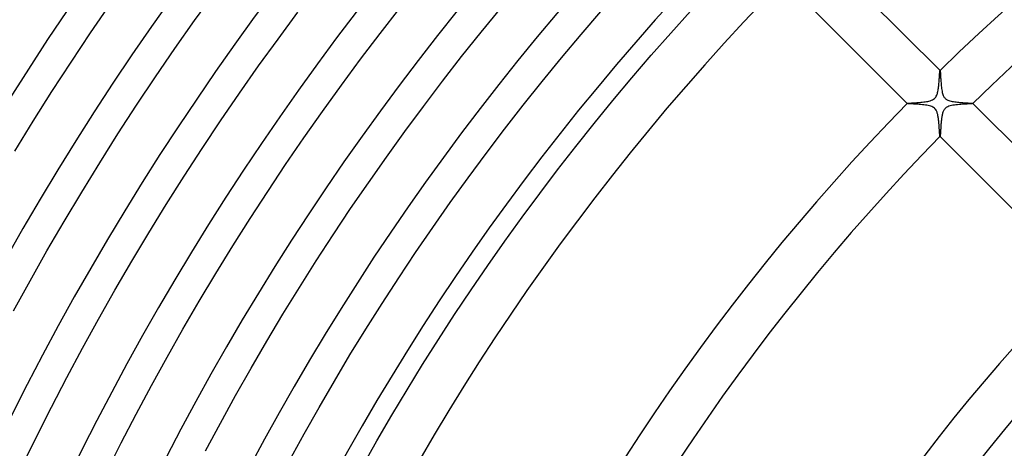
# Model space of a CAD drawing. Header units: millimetres. Extents: x -385 to 385, y -385 to 385.
# Tile 28 of 113: x -213 to -128, y 104 to 141. Entities that reach past the tile are written whole.
import ezdxf

# ---------------------------------------------------------------- set-up
doc = ezdxf.new("R2010")
doc.units = ezdxf.units.MM
doc.layers.add('HIDDEN', color=7, linetype='Continuous')
doc.layers.add('THICK', color=7, linetype='Continuous')

msp = doc.modelspace()

# ---------------------------------------------------------------- linework, layer by layer
at = {"layer": 'HIDDEN'}
for p, q in [((-133.638, 136.462), (-133.637, 136.463)), ((-133.637, 136.463), (-133.636, 136.463)), ((-133.634, 136.462), (-133.636, 136.464)), ((-133.636, 136.463), (-133.636, 136.463)), ((-133.636, 136.463), (-133.635, 136.463)), ((-133.635, 136.463), (-133.635, 136.463)), ((-133.635, 136.463), (-133.634, 136.462)), ((-133.634, 136.462), (-133.629, 136.451)), ((-133.629, 136.451), (-133.624, 136.427)), ((-133.624, 136.427), (-133.62, 136.39)), ((-133.62, 136.39), (-133.615, 136.342)), ((-133.615, 136.342), (-133.61, 136.282)), ((-133.61, 136.282), (-133.605, 136.213)), ((-133.605, 136.213), (-133.6, 136.135)), ((-133.6, 136.135), (-133.594, 136.048)), ((-133.594, 136.048), (-133.589, 135.954)), ((-133.589, 135.954), (-133.582, 135.854)), ((-133.582, 135.854), (-133.576, 135.748)), ((-133.576, 135.748), (-133.569, 135.637)), ((-133.569, 135.637), (-133.56, 135.521)), ((-133.56, 135.521), (-133.551, 135.402)), ((-133.551, 135.402), (-133.541, 135.281)), ((-133.541, 135.281), (-133.53, 135.159)), ((-133.53, 135.159), (-133.517, 135.038)), ((-133.517, 135.038), (-133.502, 134.92)), ((-133.502, 134.92), (-133.485, 134.805)), ((-133.485, 134.805), (-133.466, 134.695)), ((-133.466, 134.695), (-133.444, 134.59)), ((-133.444, 134.59), (-133.418, 134.492)), ((-133.418, 134.492), (-133.39, 134.403)), ((-133.39, 134.403), (-133.36, 134.327)), ((-133.36, 134.327), (-133.33, 134.262)), ((-133.33, 134.262), (-133.298, 134.208)), ((-133.298, 134.208), (-133.268, 134.162)), ((-133.268, 134.162), (-133.234, 134.12)), ((-133.234, 134.12), (-133.199, 134.082)), ((-133.199, 134.082), (-133.16, 134.046)), ((-133.16, 134.046), (-133.118, 134.014)), ((-133.118, 134.014), (-133.072, 133.983)), ((-133.072, 133.983), (-133.018, 133.953)), ((-133.018, 133.953), (-132.952, 133.922)), ((-132.952, 133.922), (-132.873, 133.891)), ((-132.873, 133.891), (-132.781, 133.863)), ((-132.781, 133.863), (-132.682, 133.837)), ((-136.464, 133.636), (-136.462, 133.634)), ((-136.463, 133.637), (-136.462, 133.638)), ((-136.463, 133.636), (-136.463, 133.637)), ((-136.463, 133.635), (-136.463, 133.636)), ((-136.463, 133.636), (-136.463, 133.636)), ((-136.462, 133.634), (-136.463, 133.635)), ((-136.463, 133.635), (-136.463, 133.635)), ((-136.448, 133.628), (-136.462, 133.634)), ((-136.416, 133.623), (-136.448, 133.628)), ((-136.367, 133.617), (-136.416, 133.623)), ((-136.303, 133.612), (-136.367, 133.617)), ((-136.226, 133.606), (-136.303, 133.612)), ((-136.136, 133.6), (-136.226, 133.606)), ((-136.035, 133.593), (-136.136, 133.6)), ((-135.924, 133.587), (-136.035, 133.593)), ((-135.805, 133.579), (-135.924, 133.587)), ((-135.68, 133.571), (-135.805, 133.579)), ((-135.551, 133.563), (-135.68, 133.571)), ((-135.419, 133.553), (-135.551, 133.563)), ((-135.287, 133.542), (-135.419, 133.553)), ((-135.155, 133.53), (-135.287, 133.542)), ((-135.025, 133.515), (-135.155, 133.53)), ((-134.899, 133.499), (-135.025, 133.515)), ((-134.777, 133.481), (-134.899, 133.499)), ((-134.658, 133.459), (-134.777, 133.481)), ((-134.545, 133.433), (-134.658, 133.459)), ((-134.437, 133.402), (-134.545, 133.433)), ((-134.339, 133.366), (-134.437, 133.402)), ((-134.255, 133.326), (-134.339, 133.366)), ((-134.185, 133.284), (-134.255, 133.326)), ((-134.125, 133.238), (-134.185, 133.284)), ((-134.072, 133.188), (-134.125, 133.238)), ((-134.025, 133.133), (-134.072, 133.188)), ((-133.983, 133.072), (-134.025, 133.133)), ((-133.947, 133.008), (-133.983, 133.072)), ((-133.917, 132.942), (-133.947, 133.008)), ((-132.682, 133.837), (-132.578, 133.815)), ((-132.578, 133.815), (-132.469, 133.796)), ((-132.469, 133.796), (-132.357, 133.78)), ((-132.357, 133.78), (-132.243, 133.765)), ((-132.243, 133.765), (-132.126, 133.752)), ((-132.126, 133.752), (-132.009, 133.74)), ((-132.009, 133.74), (-131.892, 133.729)), ((-131.892, 133.729), (-131.775, 133.72)), ((-131.775, 133.72), (-131.661, 133.711)), ((-131.661, 133.711), (-131.549, 133.703)), ((-131.549, 133.703), (-131.441, 133.696)), ((-131.441, 133.696), (-131.338, 133.688)), ((-131.338, 133.688), (-131.24, 133.682)), ((-131.24, 133.682), (-131.151, 133.675)), ((-131.151, 133.675), (-131.069, 133.669)), ((-131.069, 133.669), (-130.997, 133.664)), ((-130.997, 133.664), (-130.935, 133.658)), ((-130.935, 133.658), (-130.884, 133.653)), ((-130.884, 133.653), (-130.846, 133.647)), ((-130.846, 133.647), (-130.821, 133.642)), ((-130.821, 133.642), (-130.809, 133.637)), ((-130.807, 133.636), (-130.809, 133.637)), ((-130.809, 133.637), (-130.808, 133.637)), ((-130.808, 133.634), (-130.809, 133.634)), ((-130.808, 133.637), (-130.808, 133.636)), ((-130.808, 133.636), (-130.808, 133.636)), ((-130.808, 133.636), (-130.808, 133.635)), ((-130.808, 133.635), (-130.808, 133.634)), ((-133.892, 132.876), (-133.917, 132.942)), ((-133.872, 132.812), (-133.892, 132.876)), ((-133.854, 132.751), (-133.872, 132.812)), ((-133.839, 132.69), (-133.854, 132.751)), ((-133.825, 132.626), (-133.839, 132.69)), ((-133.812, 132.56), (-133.825, 132.626)), ((-133.8, 132.491), (-133.812, 132.56)), ((-133.789, 132.421), (-133.8, 132.491)), ((-133.778, 132.349), (-133.789, 132.421)), ((-133.769, 132.276), (-133.778, 132.349)), ((-133.76, 132.201), (-133.769, 132.276)), ((-133.752, 132.126), (-133.76, 132.201)), ((-133.744, 132.05), (-133.752, 132.126)), ((-133.737, 131.974), (-133.744, 132.05)), ((-133.73, 131.897), (-133.737, 131.974)), ((-133.724, 131.821), (-133.73, 131.897)), ((-133.718, 131.745), (-133.724, 131.821)), ((-133.712, 131.67), (-133.718, 131.745)), ((-133.707, 131.597), (-133.712, 131.67)), ((-133.701, 131.526), (-133.707, 131.597)), ((-133.697, 131.456), (-133.701, 131.526)), ((-133.692, 131.389), (-133.697, 131.456)), ((-133.688, 131.325), (-133.692, 131.389)), ((-133.683, 131.263), (-133.688, 131.325)), ((-133.679, 131.204), (-133.683, 131.263)), ((-133.675, 131.148), (-133.679, 131.204)), ((-133.671, 131.096), (-133.675, 131.148)), ((-133.668, 131.047), (-133.671, 131.096)), ((-133.664, 131.002), (-133.668, 131.047)), ((-133.66, 130.961), (-133.664, 131.002)), ((-133.657, 130.924), (-133.66, 130.961)), ((-133.654, 130.892), (-133.657, 130.924)), ((-133.65, 130.865), (-133.654, 130.892)), ((-133.647, 130.843), (-133.65, 130.865)), ((-133.644, 130.826), (-133.647, 130.843)), ((-133.641, 130.815), (-133.644, 130.826)), ((-133.637, 130.809), (-133.641, 130.815)), ((-133.637, 130.808), (-133.637, 130.809)), ((-133.637, 130.809), (-133.636, 130.807)), ((-133.636, 130.808), (-133.637, 130.808)), ((-133.635, 130.808), (-133.636, 130.808)), ((-133.636, 130.808), (-133.636, 130.808)), ((-133.634, 130.808), (-133.635, 130.808)), ((-133.634, 130.809), (-133.634, 130.808))]:
    msp.add_line(p, q, dxfattribs=at)
at = {"layer": 'THICK'}
for p, q in [((-133.636, 136.464), (-144.243, 147.071)), ((-147.071, 144.243), (-136.464, 133.636)), ((-197.764, 140.772), (-196.042, 143.161)), ((-206.713, 139.714), (-205.003, 142.211)), ((-190.591, 139.18), (-188.889, 141.482)), ((-181.806, 139.65), (-180.098, 141.845)), ((-173.113, 139.779), (-171.405, 141.868)), ((-164.524, 139.57), (-162.819, 141.556)), ((-156.797, 139.695), (-155.091, 141.587)), ((-199.457, 138.363), (-197.764, 140.772)), ((-174.796, 137.669), (-173.113, 139.779)), ((-208.393, 137.196), (-206.713, 139.714)), ((-192.265, 136.858), (-190.591, 139.18)), ((-183.486, 137.435), (-181.806, 139.65)), ((-166.205, 137.565), (-164.524, 139.57)), ((-158.48, 137.783), (-156.797, 139.695)), ((-201.121, 135.934), (-199.457, 138.363)), ((-185.14, 135.199), (-183.486, 137.435)), ((-176.453, 135.539), (-174.796, 137.669)), ((-167.861, 135.538), (-166.205, 137.565)), ((-160.139, 135.851), (-158.48, 137.783)), ((-210.041, 134.658), (-208.393, 137.196)), ((-193.911, 134.516), (-192.265, 136.858)), ((-133.655, 136.372), (-133.65, 136.408)), ((-133.65, 136.408), (-133.646, 136.436)), ((-133.646, 136.436), (-133.642, 136.454)), ((-133.642, 136.454), (-133.638, 136.462)), ((-202.755, 133.484), (-201.121, 135.934)), ((-178.084, 133.388), (-176.453, 135.539)), ((-169.493, 133.492), (-167.861, 135.538)), ((-161.775, 133.898), (-160.139, 135.851)), ((-133.724, 135.458), (-133.716, 135.556)), ((-133.716, 135.556), (-133.709, 135.651)), ((-133.709, 135.651), (-133.703, 135.744)), ((-133.703, 135.744), (-133.696, 135.834)), ((-133.696, 135.834), (-133.69, 135.92)), ((-133.69, 135.92), (-133.685, 136.002)), ((-133.685, 136.002), (-133.679, 136.08)), ((-133.679, 136.08), (-133.674, 136.151)), ((-133.674, 136.151), (-133.669, 136.217)), ((-133.669, 136.217), (-133.664, 136.276)), ((-133.664, 136.276), (-133.659, 136.328)), ((-133.659, 136.328), (-133.655, 136.372)), ((-186.766, 132.944), (-185.14, 135.199)), ((-133.822, 134.676), (-133.805, 134.767)), ((-133.805, 134.767), (-133.79, 134.861)), ((-133.79, 134.861), (-133.776, 134.958)), ((-133.776, 134.958), (-133.764, 135.057)), ((-133.764, 135.057), (-133.752, 135.158)), ((-133.752, 135.158), (-133.742, 135.259)), ((-133.742, 135.259), (-133.733, 135.359)), ((-133.733, 135.359), (-133.724, 135.458)), ((-211.659, 132.101), (-210.041, 134.658)), ((-195.528, 132.154), (-193.911, 134.516)), ((-163.388, 131.926), (-161.775, 133.898)), ((-134.591, 133.841), (-134.481, 133.87)), ((-134.481, 133.87), (-134.374, 133.906)), ((-134.374, 133.906), (-134.275, 133.95)), ((-134.275, 133.95), (-134.19, 133.999)), ((-134.19, 133.999), (-134.119, 134.053)), ((-134.119, 134.053), (-134.056, 134.115)), ((-134.056, 134.115), (-134.003, 134.184)), ((-134.003, 134.184), (-133.958, 134.26)), ((-133.958, 134.26), (-133.92, 134.339)), ((-133.92, 134.339), (-133.889, 134.421)), ((-133.889, 134.421), (-133.863, 134.504)), ((-133.863, 134.504), (-133.841, 134.588)), ((-133.841, 134.588), (-133.822, 134.676)), ((-204.359, 131.015), (-202.755, 133.484)), ((-179.688, 131.219), (-178.084, 133.388)), ((-171.1, 131.427), (-169.493, 133.492)), ((-136.462, 133.638), (-136.451, 133.642)), ((-136.451, 133.642), (-136.427, 133.647)), ((-136.427, 133.647), (-136.391, 133.653)), ((-136.391, 133.653), (-136.343, 133.658)), ((-136.343, 133.658), (-136.284, 133.663)), ((-136.284, 133.663), (-136.215, 133.669)), ((-136.215, 133.669), (-136.137, 133.675)), ((-136.137, 133.675), (-136.052, 133.681)), ((-136.052, 133.681), (-135.958, 133.688)), ((-135.958, 133.688), (-135.859, 133.695)), ((-135.859, 133.695), (-135.754, 133.702)), ((-135.754, 133.702), (-135.643, 133.71)), ((-135.643, 133.71), (-135.528, 133.719)), ((-135.528, 133.719), (-135.41, 133.729)), ((-135.41, 133.729), (-135.289, 133.739)), ((-135.289, 133.739), (-135.165, 133.752)), ((-135.165, 133.752), (-135.043, 133.765)), ((-135.043, 133.765), (-134.924, 133.781)), ((-134.924, 133.781), (-134.809, 133.798)), ((-134.809, 133.798), (-134.699, 133.818)), ((-134.699, 133.818), (-134.591, 133.841)), ((-133.34, 133.005), (-133.369, 132.94)), ((-133.306, 133.067), (-133.34, 133.005)), ((-133.266, 133.126), (-133.306, 133.067)), ((-133.221, 133.181), (-133.266, 133.126)), ((-133.17, 133.231), (-133.221, 133.181)), ((-133.112, 133.276), (-133.17, 133.231)), ((-133.044, 133.319), (-133.112, 133.276)), ((-132.963, 133.359), (-133.044, 133.319)), ((-132.868, 133.396), (-132.963, 133.359)), ((-132.759, 133.429), (-132.868, 133.396)), ((-132.643, 133.456), (-132.759, 133.429)), ((-132.522, 133.479), (-132.643, 133.456)), ((-132.395, 133.498), (-132.522, 133.479)), ((-132.264, 133.515), (-132.395, 133.498)), ((-132.129, 133.53), (-132.264, 133.515)), ((-131.991, 133.543), (-132.129, 133.53)), ((-131.852, 133.554), (-131.991, 133.543)), ((-131.716, 133.564), (-131.852, 133.554)), ((-131.585, 133.573), (-131.716, 133.564)), ((-131.46, 133.581), (-131.585, 133.573)), ((-131.342, 133.588), (-131.46, 133.581)), ((-131.232, 133.594), (-131.342, 133.588)), ((-131.132, 133.6), (-131.232, 133.594)), ((-131.043, 133.606), (-131.132, 133.6)), ((-130.966, 133.612), (-131.043, 133.606)), ((-130.903, 133.618), (-130.966, 133.612)), ((-130.855, 133.623), (-130.903, 133.618)), ((-130.823, 133.628), (-130.855, 133.623)), ((-130.809, 133.634), (-130.823, 133.628)), ((-118.786, 121.614), (-130.807, 133.636)), ((-197.117, 129.773), (-195.528, 132.154)), ((-188.365, 130.669), (-186.766, 132.944)), ((-133.523, 132.193), (-133.532, 132.11)), ((-133.514, 132.276), (-133.523, 132.193)), ((-133.503, 132.357), (-133.514, 132.276)), ((-133.492, 132.438), (-133.503, 132.357)), ((-133.48, 132.516), (-133.492, 132.438)), ((-133.466, 132.592), (-133.48, 132.516)), ((-133.451, 132.666), (-133.466, 132.592)), ((-133.434, 132.738), (-133.451, 132.666)), ((-133.415, 132.806), (-133.434, 132.738)), ((-133.394, 132.873), (-133.415, 132.806)), ((-133.369, 132.94), (-133.394, 132.873)), ((-213.246, 129.524), (-211.659, 132.101)), ((-172.681, 129.342), (-171.1, 131.427)), ((-164.976, 129.935), (-163.388, 131.926)), ((-133.59, 131.303), (-133.594, 131.234)), ((-133.586, 131.375), (-133.59, 131.303)), ((-133.581, 131.451), (-133.586, 131.375)), ((-133.576, 131.529), (-133.581, 131.451)), ((-133.571, 131.609), (-133.576, 131.529)), ((-133.566, 131.691), (-133.571, 131.609)), ((-133.56, 131.774), (-133.566, 131.691)), ((-133.554, 131.857), (-133.56, 131.774)), ((-133.547, 131.941), (-133.554, 131.857)), ((-133.54, 132.026), (-133.547, 131.941)), ((-133.532, 132.11), (-133.54, 132.026)), ((-205.933, 128.527), (-204.359, 131.015)), ((-189.936, 128.374), (-188.365, 130.669)), ((-181.267, 129.029), (-179.688, 131.219)), ((-133.636, 130.807), (-121.614, 118.786)), ((-133.63, 130.816), (-133.634, 130.809)), ((-133.627, 130.831), (-133.63, 130.816)), ((-133.623, 130.852), (-133.627, 130.831)), ((-133.62, 130.88), (-133.623, 130.852)), ((-133.616, 130.914), (-133.62, 130.88)), ((-133.613, 130.954), (-133.616, 130.914)), ((-133.609, 131), (-133.613, 130.954)), ((-133.606, 131.052), (-133.609, 131)), ((-133.602, 131.108), (-133.606, 131.052)), ((-133.598, 131.169), (-133.602, 131.108)), ((-133.594, 131.234), (-133.598, 131.169)), ((-198.676, 127.372), (-197.117, 129.773)), ((-166.54, 127.924), (-164.976, 129.935)), ((-182.819, 126.821), (-181.267, 129.029)), ((-174.237, 127.238), (-172.681, 129.342)), ((-207.477, 126.02), (-205.933, 128.527)), ((-191.479, 126.061), (-189.936, 128.374)), ((-168.079, 125.895), (-166.54, 127.924)), ((-200.207, 124.953), (-198.676, 127.372)), ((-175.768, 125.115), (-174.237, 127.238)), ((-184.343, 124.594), (-182.819, 126.821)), ((-208.99, 123.494), (-207.477, 126.02)), ((-192.994, 123.729), (-191.479, 126.061)), ((-169.594, 123.847), (-168.079, 125.895)), ((-201.708, 122.515), (-200.207, 124.953)), ((-185.841, 122.349), (-184.343, 124.594)), ((-177.272, 122.974), (-175.768, 125.115)), ((-194.48, 121.379), (-192.994, 123.729)), ((-171.083, 121.781), (-169.594, 123.847)), ((-210.473, 120.95), (-208.99, 123.494)), ((-178.751, 120.815), (-177.272, 122.974)), ((-203.179, 120.06), (-201.708, 122.515)), ((-187.311, 120.086), (-185.841, 122.349)), ((-195.938, 119.011), (-194.48, 121.379)), ((-172.548, 119.696), (-171.083, 121.781)), ((-211.924, 118.388), (-210.473, 120.95)), ((-180.203, 118.638), (-178.751, 120.815)), ((-204.62, 117.587), (-203.179, 120.06)), ((-188.754, 117.805), (-187.311, 120.086)), ((-173.987, 117.595), (-172.548, 119.696)), ((-197.368, 116.626), (-195.938, 119.011)), ((-181.629, 116.443), (-180.203, 118.638)), ((-213.345, 115.809), (-211.924, 118.388)), ((-190.169, 115.507), (-188.754, 117.805)), ((-206.031, 115.096), (-204.62, 117.587)), ((-175.401, 115.476), (-173.987, 117.595)), ((-198.768, 114.223), (-197.368, 116.626)), ((-183.028, 114.231), (-181.629, 116.443)), ((-191.556, 113.192), (-190.169, 115.507)), ((-176.788, 113.34), (-175.401, 115.476)), ((-207.412, 112.589), (-206.031, 115.096)), ((-200.138, 111.804), (-198.768, 114.223)), ((-184.4, 112.003), (-183.028, 114.231)), ((-192.915, 110.86), (-191.556, 113.192)), ((-178.15, 111.187), (-176.788, 113.34)), ((-208.763, 110.064), (-207.412, 112.589)), ((-185.745, 109.758), (-184.4, 112.003)), ((-201.48, 109.368), (-200.138, 111.804)), ((-179.486, 109.018), (-178.15, 111.187)), ((-194.246, 108.512), (-192.915, 110.86)), ((-210.082, 107.524), (-208.763, 110.064)), ((-202.792, 106.916), (-201.48, 109.368)), ((-187.063, 107.497), (-185.745, 109.758)), ((-195.548, 106.148), (-194.246, 108.512)), ((-180.795, 106.833), (-179.486, 109.018)), ((-211.371, 104.968), (-210.082, 107.524)), ((-204.074, 104.449), (-202.792, 106.916)), ((-188.353, 105.22), (-187.063, 107.497)), ((-182.077, 104.632), (-180.795, 106.833)), ((-196.821, 103.768), (-195.548, 106.148)), ((-189.615, 102.928), (-188.353, 105.22)), ((-212.629, 102.397), (-211.371, 104.968)), ((-205.325, 101.966), (-204.074, 104.449)), ((-183.333, 102.416), (-182.077, 104.632))]:
    msp.add_line(p, q, dxfattribs=at)
for radius, start, end in [(292.75, 135.39142, 179.60858), (286, 135.4007, 179.59935), (279.25, 135.41038, 179.58967), (272.5, 135.42052, 179.57947), (191, 90.59924, 134.40077), (265.75, 135.43118, 179.56881), (187, 90.61201, 134.38794), (259, 135.44247, 179.55758), (252.25, 135.45427, 179.54572), (245.5, 135.46676, 179.53323), (238.75, 135.48, 179.52005), (232, 135.49392, 179.50607), (225.25, 135.50864, 179.49135), (218.5, 135.52423, 179.47576), (211.75, 135.53958, 179.46041), (206, 135.55557, 179.44442), (191, 135.59923, 179.40076), (187, 135.61206, 179.38799), (170, 135.67325, 179.32674), (166, 135.68947, 179.31052)]:
    msp.add_arc((0, 0), radius, start, end, dxfattribs=at)

doc.saveas('drawing.dxf')
